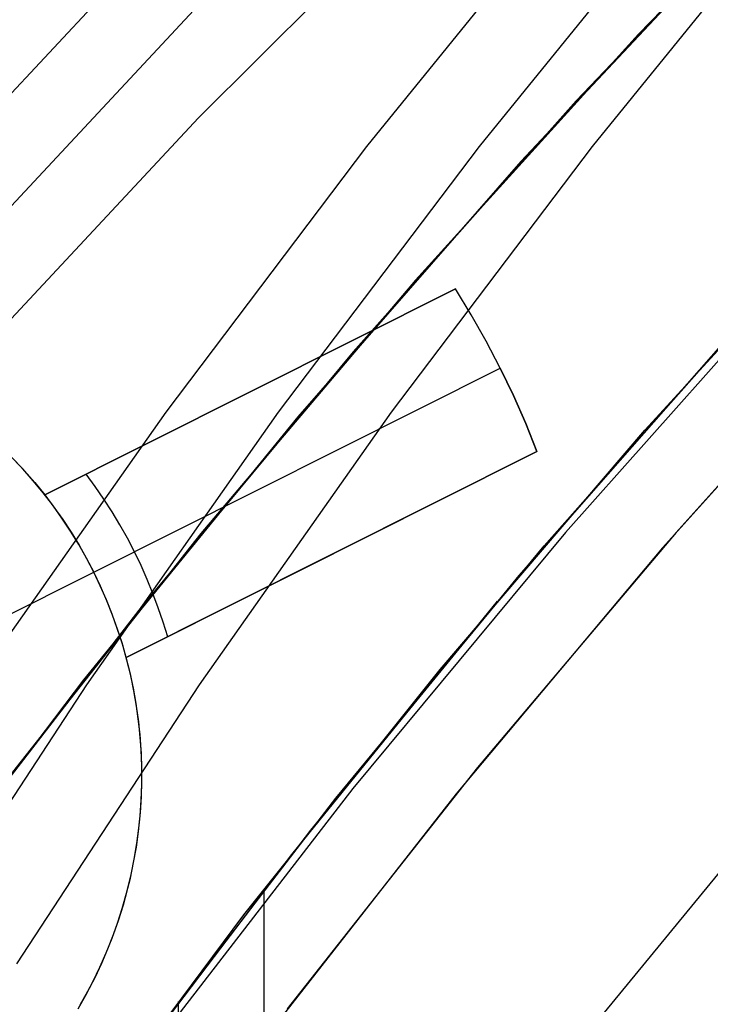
# Model space of a CAD drawing. Header units: millimetres. Extents: x 6038 to 7358, y -8545 to -7225.
# Tile 95 of 256: x 6655.85 to 6659.65, y -7853.32 to -7847.91. Entities that reach past the tile are written whole.
import ezdxf

# ---------------------------------------------------------------- set-up
doc = ezdxf.new("R2010")
doc.units = ezdxf.units.MM
doc.layers.add('color', color=7, linetype='Continuous')

msp = doc.modelspace()

# ---------------------------------------------------------------- linework, layer by layer
at = {"color": 7, "true_color": 0xffffff}
for p, q in [((6660.5241, -7846.6827, 67.1), (6659.2533, -7847.9909, 67.1)), ((6660.5241, -7846.6827, 67.1), (6659.2533, -7847.9909, 67.1)), ((6660.1851, -7847.0231, 64.0911), (6658.9119, -7848.3579, 64.0911)), ((6660.1851, -7847.0231, 64.0911), (6658.9119, -7848.3579, 64.0911)), ((6656.8358, -7848.4512, 77.1991), (6658.126, -7847.1625, 77.4966)), ((6656.8358, -7848.4512, 77.1991), (6658.126, -7847.1625, 77.4966)), ((6657.7614, -7848.6084, 59.4753), (6658.9139, -7847.189, 59.7414)), ((6657.7614, -7848.6084, 59.4753), (6658.9139, -7847.189, 59.7414)), ((6658.3801, -7848.6084, 56.7958), (6659.5325, -7847.189, 57.0619)), ((6660.1511, -7847.189, 54.3823), (6658.9987, -7848.6084, 54.1163)), ((6660.1511, -7847.189, 54.3823), (6658.9987, -7848.6084, 54.1163)), ((6656.8358, -7847.2139, 71.8401), (6655.5918, -7848.545, 71.5328)), ((6656.8358, -7847.2139, 71.8401), (6655.5918, -7848.545, 71.5328)), ((6659.883, -7847.3315, 65.5955), (6658.6081, -7848.6905, 65.5955)), ((6655.5918, -7849.1636, 74.2123), (6656.8358, -7847.8325, 74.5196)), ((6659.2533, -7847.9909, 67.1), (6658.0278, -7849.3415, 67.1)), ((6659.2533, -7847.9909, 67.1), (6658.0278, -7849.3415, 67.1)), ((6658.9119, -7848.3579, 64.0911), (6657.6855, -7849.7357, 64.0911)), ((6658.9119, -7848.3579, 64.0911), (6657.6855, -7849.7357, 64.0911)), ((6655.5918, -7849.7822, 76.8918), (6656.8358, -7848.4512, 77.1991)), ((6655.5918, -7849.7822, 76.8918), (6656.8358, -7848.4512, 77.1991)), ((6656.6572, -7850.0676, 59.2204), (6657.7614, -7848.6084, 59.4753)), ((6656.6572, -7850.0676, 59.2204), (6657.7614, -7848.6084, 59.4753)), ((6657.2758, -7850.0676, 56.5409), (6658.3801, -7848.6084, 56.7958)), ((6658.9987, -7848.6084, 54.1163), (6657.8944, -7850.0676, 53.8613)), ((6658.9987, -7848.6084, 54.1163), (6657.8944, -7850.0676, 53.8613)), ((6658.6081, -7848.6905, 65.5955), (6657.3812, -7850.0929, 65.5955)), ((6659.2891, -7850.1671, 70.0941), (6660.4577, -7848.8906, 70.3888)), ((6659.2891, -7850.1671, 70.0941), (6660.4577, -7848.8906, 70.3888)), ((6658.0278, -7849.3415, 67.1), (6656.849, -7850.733, 67.1)), ((6658.0278, -7849.3415, 67.1), (6656.849, -7850.733, 67.1)), ((6660.0702, -7849.3605, 78.0023), (6658.8527, -7850.7277, 77.6867)), ((6660.0702, -7849.3605, 78.0023), (6658.8527, -7850.7277, 77.6867)), ((6658.7351, -7850.8018, 88.1), (6659.9275, -7849.4558, 88.1)), ((6658.7351, -7850.8018, 88.1), (6659.9275, -7849.4558, 88.1)), ((6660.5668, -7849.5014, 62.1), (6659.3864, -7850.8128, 62.1)), ((6660.5668, -7849.5014, 62.1), (6659.3864, -7850.8128, 62.1)), ((6660.5928, -7849.4735, 62.1), (6659.4605, -7850.7278, 62.1)), ((6659.7886, -7849.6078, 67.1), (6658.5959, -7850.9651, 67.1)), ((6659.7886, -7849.6078, 67.1), (6658.5959, -7850.9651, 67.1)), ((6657.6855, -7849.7357, 64.0911), (6656.5072, -7851.155, 64.0911)), ((6657.6855, -7849.7357, 64.0911), (6656.5072, -7851.155, 64.0911)), ((6655.6024, -7851.5649, 58.9769), (6656.6572, -7850.0676, 59.2204)), ((6655.6024, -7851.5649, 58.9769), (6656.6572, -7850.0676, 59.2204)), ((6657.3812, -7850.0929, 65.5955), (6656.2038, -7851.5372, 65.5955)), ((6656.221, -7851.5649, 56.2973), (6657.2758, -7850.0676, 56.5409)), ((6657.8944, -7850.0676, 53.8613), (6656.8396, -7851.5649, 53.6178)), ((6657.8944, -7850.0676, 53.8613), (6656.8396, -7851.5649, 53.6178)), ((6658.1644, -7851.4804, 69.7909), (6659.2891, -7850.1671, 70.0941)), ((6658.1644, -7851.4804, 69.7909), (6659.2891, -7850.1671, 70.0941)), ((6656.849, -7850.733, 67.1), (6655.7182, -7852.1638, 67.1)), ((6656.849, -7850.733, 67.1), (6655.7182, -7852.1638, 67.1)), ((6658.8527, -7850.7277, 77.6867), (6657.684, -7852.1347, 77.3618)), ((6658.8527, -7850.7277, 77.6867), (6657.684, -7852.1347, 77.3618)), ((6659.4605, -7850.7278, 62.1), (6658.3699, -7852.0184, 62.1)), ((6657.5898, -7852.1882, 88.1), (6658.7351, -7850.8018, 88.1)), ((6657.5898, -7852.1882, 88.1), (6658.7351, -7850.8018, 88.1)), ((6659.3864, -7850.8128, 62.1), (6658.2515, -7852.1638, 62.1)), ((6659.3864, -7850.8128, 62.1), (6658.2515, -7852.1638, 62.1)), ((6658.5959, -7850.9651, 67.1), (6657.4511, -7852.3629, 67.1)), ((6658.5959, -7850.9651, 67.1), (6657.4511, -7852.3629, 67.1)), ((6658.4768, -7851.106, 77.6), (6657.3459, -7852.4964, 77.6)), ((6656.5072, -7851.155, 64.0911), (6655.3785, -7852.6139, 64.0911)), ((6656.5072, -7851.155, 64.0911), (6655.3785, -7852.6139, 64.0911)), ((6657.0848, -7852.8293, 69.4795), (6658.1644, -7851.4804, 69.7909)), ((6657.0848, -7852.8293, 69.4795), (6658.1644, -7851.4804, 69.7909)), ((6656.2038, -7851.5372, 65.5955), (6655.0773, -7853.0215, 65.5955)), ((6655.217, -7853.0985, 56.0655), (6656.221, -7851.5649, 56.2973)), ((6656.8396, -7851.5649, 53.6178), (6655.8356, -7853.0985, 53.386)), ((6656.8396, -7851.5649, 53.6178), (6655.8356, -7853.0985, 53.386)), ((6658.3699, -7852.0184, 62.1), (6657.3222, -7853.3441, 62.1)), ((6657.684, -7852.1347, 77.3618), (6656.5656, -7853.5799, 77.0282)), ((6657.684, -7852.1347, 77.3618), (6656.5656, -7853.5799, 77.0282)), ((6658.2515, -7852.1638, 62.1), (6657.1636, -7853.5528, 62.1)), ((6658.2515, -7852.1638, 62.1), (6657.1636, -7853.5528, 62.1)), ((6656.493, -7853.6132, 88.1), (6657.5898, -7852.1882, 88.1)), ((6656.493, -7853.6132, 88.1), (6657.5898, -7852.1882, 88.1)), ((6659.9589, -7852.2779, 103.0637), (6659.0648, -7853.3644, 103.0637)), ((6659.9589, -7852.2779, 103.0637), (6659.0648, -7853.3644, 103.0637)), ((6657.4511, -7852.3629, 67.1), (6656.3553, -7853.7996, 67.1)), ((6657.4511, -7852.3629, 67.1), (6656.3553, -7853.7996, 67.1)), ((6657.3459, -7852.4964, 77.6), (6656.2635, -7853.9248, 77.6)), ((6657.1964, -7917.2996, 62.3173), (6657.1964, -7852.6877, 77.2342)), ((6656.0515, -7854.2121, 69.1602), (6657.0848, -7852.8293, 69.4795)), ((6656.0515, -7854.2121, 69.1602), (6657.0848, -7852.8293, 69.4795)), ((6656.7238, -7853.3048, 69.3697), (6656.7238, -7900.3551, 58.5073))]:
    msp.add_line(p, q, dxfattribs=at)
at = {"layer": 'color', "color": 254, "true_color": 0xcad1ee}
for p, q in [((6658.2481, -7849.3903, 28.2), (6655.9903, -7850.5218, 28.2)), ((6658.2481, -7849.3903, 28.2), (6655.9903, -7850.5218, 28.2)), ((6655.9903, -7850.5218, 22.3699), (6658.2481, -7849.3903, 26.7)), ((6655.9903, -7850.5218, 22.3699), (6658.2481, -7849.3903, 26.7)), ((6658.3351, -7849.5328, 28.2), (6658.2481, -7849.3903, 28.2)), ((6658.2481, -7849.3903, 26.7), (6658.2481, -7849.3903, 28.2)), ((6658.2481, -7849.3903, 26.7), (6658.2481, -7849.3903, 28.2)), ((6658.3351, -7849.5328, 26.7), (6658.2481, -7849.3903, 26.7)), ((6658.3351, -7849.5328, 28.2), (6658.2481, -7849.3903, 28.2)), ((6658.3351, -7849.5328, 27.45), (6658.2481, -7849.3903, 27.45)), ((6658.3351, -7849.5328, 26.7), (6658.2481, -7849.3903, 26.7)), ((6658.4173, -7849.6781, 28.2), (6658.3351, -7849.5328, 28.2)), ((6658.4173, -7849.6781, 26.7), (6658.3351, -7849.5328, 26.7)), ((6658.4173, -7849.6781, 28.2), (6658.3351, -7849.5328, 28.2)), ((6658.4173, -7849.6781, 27.45), (6658.3351, -7849.5328, 27.45)), ((6658.4173, -7849.6781, 26.7), (6658.3351, -7849.5328, 26.7)), ((6658.4945, -7849.826, 28.2), (6658.4173, -7849.6781, 28.2)), ((6658.4945, -7849.826, 26.7), (6658.4173, -7849.6781, 26.7)), ((6658.4945, -7849.826, 28.2), (6658.4173, -7849.6781, 28.2)), ((6658.4945, -7849.826, 27.45), (6658.4173, -7849.6781, 27.45)), ((6658.4945, -7849.826, 26.7), (6658.4173, -7849.6781, 26.7)), ((6655.9903, -7850.5218, 25.2849), (6657.5137, -7849.7584, 25.2849)), ((6656.2595, -7850.9462, 22.3699), (6658.4945, -7849.826, 26.7)), ((6656.2595, -7850.9462, 22.3699), (6658.4945, -7849.826, 26.7)), ((6658.5668, -7849.9765, 26.7), (6658.4945, -7849.826, 26.7)), ((6658.4945, -7849.826, 26.7), (6658.4945, -7849.826, 28.2)), ((6658.4945, -7849.826, 28.2), (6658.5668, -7849.9765, 28.2)), ((6658.5668, -7849.9765, 27.45), (6658.4945, -7849.826, 27.45)), ((6658.5668, -7849.9765, 26.7), (6658.4945, -7849.826, 26.7)), ((6658.4945, -7849.826, 28.2), (6658.5668, -7849.9765, 28.2)), ((6658.4945, -7849.826, 26.7), (6658.4945, -7849.826, 28.2)), ((6657.1192, -7849.956, 28.2), (6657.1192, -7849.956, 24.5266)), ((6658.6341, -7850.1293, 26.7), (6658.5668, -7849.9765, 26.7)), ((6658.5668, -7849.9765, 28.2), (6658.6341, -7850.1293, 28.2)), ((6658.6341, -7850.1293, 27.45), (6658.5668, -7849.9765, 27.45)), ((6658.6341, -7850.1293, 26.7), (6658.5668, -7849.9765, 26.7)), ((6658.5668, -7849.9765, 28.2), (6658.6341, -7850.1293, 28.2)), ((6658.6962, -7850.2843, 26.7), (6658.6341, -7850.1293, 26.7)), ((6658.6341, -7850.1293, 28.2), (6658.6962, -7850.2843, 28.2)), ((6658.6962, -7850.2843, 27.45), (6658.6341, -7850.1293, 27.45)), ((6658.6962, -7850.2843, 26.7), (6658.6341, -7850.1293, 26.7)), ((6658.6341, -7850.1293, 28.2), (6658.6962, -7850.2843, 28.2)), ((6655.8694, -7850.3791, 19.7), (6655.81, -7850.3165, 19.7)), ((6655.8694, -7850.3791, 19.7), (6655.81, -7850.3165, 19.7)), ((6655.8194, -7850.326, 28.2), (6655.8786, -7850.3893, 28.2)), ((6655.8786, -7850.3893, 23.95), (6655.8194, -7850.326, 23.95)), ((6655.8194, -7850.326, 28.2), (6655.8786, -7850.3893, 28.2)), ((6658.6962, -7850.2843, 26.7), (6656.4384, -7851.4158, 22.3699)), ((6656.4384, -7851.4158, 28.2), (6658.6962, -7850.2843, 28.2)), ((6656.4384, -7851.4158, 28.2), (6658.6962, -7850.2843, 28.2)), ((6658.6962, -7850.2843, 26.7), (6656.4384, -7851.4158, 22.3699)), ((6658.6962, -7850.2843, 28.2), (6658.6962, -7850.2843, 26.7)), ((6658.6962, -7850.2843, 28.2), (6658.6962, -7850.2843, 26.7)), ((6655.9265, -7850.4438, 19.7), (6655.8694, -7850.3791, 19.7)), ((6655.9265, -7850.4438, 19.7), (6655.8694, -7850.3791, 19.7)), ((6655.8786, -7850.3893, 28.2), (6655.9356, -7850.4546, 28.2)), ((6655.9356, -7850.4546, 23.95), (6655.8786, -7850.3893, 23.95)), ((6655.8786, -7850.3893, 28.2), (6655.9356, -7850.4546, 28.2)), ((6656.2676, -7850.4753, 22.8029), (6656.2181, -7850.4077, 22.8029)), ((6655.9814, -7850.5104, 19.7), (6655.9265, -7850.4438, 19.7)), ((6655.9814, -7850.5104, 19.7), (6655.9265, -7850.4438, 19.7)), ((6655.9356, -7850.4546, 28.2), (6655.9903, -7850.5218, 28.2)), ((6655.9903, -7850.5218, 23.95), (6655.9356, -7850.4546, 23.95)), ((6655.9356, -7850.4546, 28.2), (6655.9903, -7850.5218, 28.2)), ((6656.315, -7850.5444, 22.8029), (6656.2676, -7850.4753, 22.8029)), ((6656.0339, -7850.5789, 19.7), (6655.9814, -7850.5104, 19.7)), ((6656.0339, -7850.5789, 19.7), (6655.9814, -7850.5104, 19.7)), ((6655.9903, -7850.5218, 28.2), (6655.9903, -7850.5218, 22.3699)), ((6655.9903, -7850.5218, 22.3699), (6656.0411, -7850.5886, 22.3699)), ((6655.9903, -7850.5218, 28.2), (6655.9903, -7850.5218, 22.3699)), ((6655.9903, -7850.5218, 22.3699), (6656.0411, -7850.5886, 22.3699)), ((6656.3603, -7850.6148, 22.8029), (6656.315, -7850.5444, 22.8029)), ((6656.0841, -7850.6492, 19.7), (6656.0339, -7850.5789, 19.7)), ((6656.0841, -7850.6492, 19.7), (6656.0339, -7850.5789, 19.7)), ((6656.0411, -7850.5886, 22.3699), (6656.0895, -7850.6571, 22.3699)), ((6656.0411, -7850.5886, 22.3699), (6656.0895, -7850.6571, 22.3699)), ((6656.1317, -7850.7211, 19.7), (6656.0841, -7850.6492, 19.7)), ((6656.1317, -7850.7211, 19.7), (6656.0841, -7850.6492, 19.7)), ((6656.4034, -7850.6867, 22.8029), (6656.3603, -7850.6148, 22.8029)), ((6656.4384, -7851.4158, 25.2849), (6657.9617, -7850.6524, 25.2849)), ((6656.0895, -7850.6571, 22.3699), (6656.1356, -7850.7272, 22.3699)), ((6656.0895, -7850.6571, 22.3699), (6656.1356, -7850.7272, 22.3699)), ((6656.4444, -7850.7598, 22.8029), (6656.4034, -7850.6867, 22.8029)), ((6656.1769, -7850.7946, 19.7), (6656.1317, -7850.7211, 19.7)), ((6656.1769, -7850.7946, 19.7), (6656.1317, -7850.7211, 19.7)), ((6656.1356, -7850.7272, 22.3699), (6656.1794, -7850.7988, 22.3699)), ((6656.1356, -7850.7272, 22.3699), (6656.1794, -7850.7988, 22.3699)), ((6656.4831, -7850.8341, 22.8029), (6656.4444, -7850.7598, 22.8029)), ((6656.2195, -7850.8697, 19.7), (6656.1769, -7850.7946, 19.7)), ((6656.2195, -7850.8697, 19.7), (6656.1769, -7850.7946, 19.7)), ((6656.1794, -7850.7988, 22.3699), (6656.2207, -7850.8718, 22.3699)), ((6656.1794, -7850.7988, 22.3699), (6656.2207, -7850.8718, 22.3699)), ((6656.2595, -7850.9462, 19.7), (6656.2195, -7850.8697, 19.7)), ((6656.2595, -7850.9462, 19.7), (6656.2195, -7850.8697, 19.7)), ((6656.5195, -7850.9096, 22.8029), (6656.4831, -7850.8341, 22.8029)), ((6657.5673, -7850.85, 24.5266), (6657.5673, -7850.85, 28.2)), ((6656.2207, -7850.8718, 22.3699), (6656.2595, -7850.9462, 22.3699)), ((6656.2207, -7850.8718, 22.3699), (6656.2595, -7850.9462, 22.3699)), ((6656.5535, -7850.9862, 22.8029), (6656.5195, -7850.9096, 22.8029)), ((6655.142, -7851.5062, 19.7), (6656.2595, -7850.9462, 19.7)), ((6656.2595, -7850.9462, 22.3699), (6656.2595, -7850.9462, 19.7)), ((6656.2958, -7851.0218, 22.3699), (6656.2595, -7850.9462, 22.3699)), ((6656.2595, -7850.9462, 22.3699), (6656.2595, -7850.9462, 19.7)), ((6656.2958, -7851.0218, 22.3699), (6656.2595, -7850.9462, 22.3699)), ((6656.2969, -7851.024, 19.7), (6656.2595, -7850.9462, 19.7)), ((6656.2969, -7851.024, 19.7), (6656.2595, -7850.9462, 19.7)), ((6656.3296, -7851.0986, 22.3699), (6656.2958, -7851.0218, 22.3699)), ((6656.3296, -7851.0986, 22.3699), (6656.2958, -7851.0218, 22.3699)), ((6656.3315, -7851.103, 19.7), (6656.2969, -7851.024, 19.7)), ((6656.3315, -7851.103, 19.7), (6656.2969, -7851.024, 19.7)), ((6656.5853, -7851.0637, 22.8029), (6656.5535, -7850.9862, 22.8029)), ((6656.6146, -7851.1422, 22.8029), (6656.5853, -7851.0637, 22.8029)), ((6656.3608, -7851.1765, 22.3699), (6656.3296, -7851.0986, 22.3699)), ((6656.3608, -7851.1765, 22.3699), (6656.3296, -7851.0986, 22.3699)), ((6656.3633, -7851.1832, 19.7), (6656.3315, -7851.103, 19.7)), ((6656.3633, -7851.1832, 19.7), (6656.3315, -7851.103, 19.7)), ((6656.3893, -7851.2554, 22.3699), (6656.3608, -7851.1765, 22.3699)), ((6656.3893, -7851.2554, 22.3699), (6656.3608, -7851.1765, 22.3699)), ((6656.3924, -7851.2645, 19.7), (6656.3633, -7851.1832, 19.7)), ((6656.3924, -7851.2645, 19.7), (6656.3633, -7851.1832, 19.7)), ((6656.6416, -7851.2215, 22.8029), (6656.6146, -7851.1422, 22.8029)), ((6656.6661, -7851.3017, 22.8029), (6656.6416, -7851.2215, 22.8029)), ((6656.4152, -7851.3352, 22.3699), (6656.3893, -7851.2554, 22.3699)), ((6656.4152, -7851.3352, 22.3699), (6656.3893, -7851.2554, 22.3699)), ((6656.4187, -7851.3467, 19.7), (6656.3924, -7851.2645, 19.7)), ((6656.4187, -7851.3467, 19.7), (6656.3924, -7851.2645, 19.7)), ((6656.4384, -7851.4158, 22.3699), (6656.4152, -7851.3352, 22.3699)), ((6656.4384, -7851.4158, 22.3699), (6656.4152, -7851.3352, 22.3699)), ((6656.4421, -7851.4298, 19.7), (6656.4187, -7851.3467, 19.7)), ((6656.4421, -7851.4298, 19.7), (6656.4187, -7851.3467, 19.7)), ((6656.4593, -7851.4991, 28.2), (6656.4384, -7851.4158, 28.2)), ((6656.4384, -7851.4158, 22.3699), (6656.4384, -7851.4158, 28.2)), ((6656.4593, -7851.4991, 28.2), (6656.4384, -7851.4158, 28.2)), ((6656.4593, -7851.4991, 23.95), (6656.4384, -7851.4158, 23.95)), ((6656.4384, -7851.4158, 22.3699), (6656.4384, -7851.4158, 28.2)), ((6656.4626, -7851.5136, 19.7), (6656.4421, -7851.4298, 19.7)), ((6656.4626, -7851.5136, 19.7), (6656.4421, -7851.4298, 19.7)), ((6656.4774, -7851.5831, 28.2), (6656.4593, -7851.4991, 28.2)), ((6656.4774, -7851.5831, 28.2), (6656.4593, -7851.4991, 28.2)), ((6656.4774, -7851.5831, 23.95), (6656.4593, -7851.4991, 23.95)), ((6656.4803, -7851.5981, 19.7), (6656.4626, -7851.5136, 19.7)), ((6656.4803, -7851.5981, 19.7), (6656.4626, -7851.5136, 19.7)), ((6656.4925, -7851.6676, 28.2), (6656.4774, -7851.5831, 28.2)), ((6656.4925, -7851.6676, 28.2), (6656.4774, -7851.5831, 28.2)), ((6656.4925, -7851.6676, 23.95), (6656.4774, -7851.5831, 23.95)), ((6656.495, -7851.6831, 19.7), (6656.4803, -7851.5981, 19.7)), ((6656.495, -7851.6831, 19.7), (6656.4803, -7851.5981, 19.7)), ((6656.5047, -7851.7526, 28.2), (6656.4925, -7851.6676, 28.2)), ((6656.5047, -7851.7526, 28.2), (6656.4925, -7851.6676, 28.2)), ((6656.5047, -7851.7526, 23.95), (6656.4925, -7851.6676, 23.95)), ((6656.5067, -7851.7686, 19.7), (6656.495, -7851.6831, 19.7)), ((6656.5067, -7851.7686, 19.7), (6656.495, -7851.6831, 19.7)), ((6656.5141, -7851.838, 28.2), (6656.5047, -7851.7526, 28.2)), ((6656.5141, -7851.838, 28.2), (6656.5047, -7851.7526, 28.2)), ((6656.5141, -7851.838, 23.95), (6656.5047, -7851.7526, 23.95)), ((6656.5155, -7851.8545, 19.7), (6656.5067, -7851.7686, 19.7)), ((6656.5155, -7851.8545, 19.7), (6656.5067, -7851.7686, 19.7)), ((6656.5204, -7851.9236, 28.2), (6656.5141, -7851.838, 28.2)), ((6656.5204, -7851.9236, 28.2), (6656.5141, -7851.838, 28.2)), ((6656.5204, -7851.9236, 23.95), (6656.5141, -7851.838, 23.95)), ((6656.5213, -7851.9406, 19.7), (6656.5155, -7851.8545, 19.7)), ((6656.5213, -7851.9406, 19.7), (6656.5155, -7851.8545, 19.7)), ((6656.5239, -7852.0094, 28.2), (6656.5204, -7851.9236, 28.2)), ((6656.5239, -7852.0094, 28.2), (6656.5204, -7851.9236, 28.2)), ((6656.5239, -7852.0094, 23.95), (6656.5204, -7851.9236, 23.95)), ((6656.5242, -7852.0268, 19.7), (6656.5213, -7851.9406, 19.7)), ((6656.5242, -7852.0268, 19.7), (6656.5213, -7851.9406, 19.7)), ((6656.5243, -7852.0953, 28.2), (6656.5239, -7852.0094, 28.2)), ((6656.5243, -7852.0953, 28.2), (6656.5239, -7852.0094, 28.2)), ((6656.5243, -7852.0953, 23.95), (6656.5239, -7852.0094, 23.95)), ((6656.5241, -7852.1131, 19.7), (6656.5242, -7852.0268, 19.7)), ((6656.5241, -7852.1131, 19.7), (6656.5242, -7852.0268, 19.7)), ((6656.521, -7852.1994, 19.7), (6656.5241, -7852.1131, 19.7)), ((6656.521, -7852.1994, 19.7), (6656.5241, -7852.1131, 19.7)), ((6656.5219, -7852.1812, 28.2), (6656.5243, -7852.0953, 28.2)), ((6656.5219, -7852.1812, 28.2), (6656.5243, -7852.0953, 28.2)), ((6656.5219, -7852.1812, 23.95), (6656.5243, -7852.0953, 23.95)), ((6656.5149, -7852.2855, 19.7), (6656.521, -7852.1994, 19.7)), ((6656.5149, -7852.2855, 19.7), (6656.521, -7852.1994, 19.7)), ((6656.5164, -7852.2669, 28.2), (6656.5219, -7852.1812, 28.2)), ((6656.5164, -7852.2669, 28.2), (6656.5219, -7852.1812, 28.2)), ((6656.5164, -7852.2669, 23.95), (6656.5219, -7852.1812, 23.95)), ((6656.5081, -7852.3524, 28.2), (6656.5164, -7852.2669, 28.2)), ((6656.5081, -7852.3524, 28.2), (6656.5164, -7852.2669, 28.2)), ((6656.5081, -7852.3524, 23.95), (6656.5164, -7852.2669, 23.95)), ((6656.5058, -7852.3713, 19.7), (6656.5149, -7852.2855, 19.7)), ((6656.5058, -7852.3713, 19.7), (6656.5149, -7852.2855, 19.7)), ((6656.4938, -7852.4568, 19.7), (6656.5058, -7852.3713, 19.7)), ((6656.4938, -7852.4568, 19.7), (6656.5058, -7852.3713, 19.7)), ((6656.4968, -7852.4375, 28.2), (6656.5081, -7852.3524, 28.2)), ((6656.4968, -7852.4375, 28.2), (6656.5081, -7852.3524, 28.2)), ((6656.4968, -7852.4375, 23.95), (6656.5081, -7852.3524, 23.95)), ((6656.4826, -7852.5222, 28.2), (6656.4968, -7852.4375, 28.2)), ((6656.4826, -7852.5222, 28.2), (6656.4968, -7852.4375, 28.2)), ((6656.4826, -7852.5222, 23.95), (6656.4968, -7852.4375, 23.95)), ((6656.4789, -7852.5418, 19.7), (6656.4938, -7852.4568, 19.7)), ((6656.4789, -7852.5418, 19.7), (6656.4938, -7852.4568, 19.7)), ((6656.461, -7852.6262, 19.7), (6656.4789, -7852.5418, 19.7)), ((6656.461, -7852.6262, 19.7), (6656.4789, -7852.5418, 19.7)), ((6656.4655, -7852.6064, 28.2), (6656.4826, -7852.5222, 28.2)), ((6656.4655, -7852.6064, 28.2), (6656.4826, -7852.5222, 28.2)), ((6656.4655, -7852.6064, 23.95), (6656.4826, -7852.5222, 23.95)), ((6656.4402, -7852.71, 19.7), (6656.461, -7852.6262, 19.7)), ((6656.4402, -7852.71, 19.7), (6656.461, -7852.6262, 19.7)), ((6656.4455, -7852.6899, 28.2), (6656.4655, -7852.6064, 28.2)), ((6656.4455, -7852.6899, 28.2), (6656.4655, -7852.6064, 28.2)), ((6656.4455, -7852.6899, 23.95), (6656.4655, -7852.6064, 23.95)), ((6656.4226, -7852.7727, 28.2), (6656.4455, -7852.6899, 28.2)), ((6656.4226, -7852.7727, 28.2), (6656.4455, -7852.6899, 28.2)), ((6656.4226, -7852.7727, 23.95), (6656.4455, -7852.6899, 23.95)), ((6656.4166, -7852.793, 19.7), (6656.4402, -7852.71, 19.7)), ((6656.4166, -7852.793, 19.7), (6656.4402, -7852.71, 19.7)), ((6656.39, -7852.8751, 19.7), (6656.4166, -7852.793, 19.7)), ((6656.39, -7852.8751, 19.7), (6656.4166, -7852.793, 19.7)), ((6656.3969, -7852.8546, 28.2), (6656.4226, -7852.7727, 28.2)), ((6656.3969, -7852.8546, 28.2), (6656.4226, -7852.7727, 28.2)), ((6656.3969, -7852.8546, 23.95), (6656.4226, -7852.7727, 23.95)), ((6656.3685, -7852.9357, 28.2), (6656.3969, -7852.8546, 28.2)), ((6656.3685, -7852.9357, 28.2), (6656.3969, -7852.8546, 28.2)), ((6656.3685, -7852.9357, 23.95), (6656.3969, -7852.8546, 23.95)), ((6656.3607, -7852.9563, 19.7), (6656.39, -7852.8751, 19.7)), ((6656.3607, -7852.9563, 19.7), (6656.39, -7852.8751, 19.7)), ((6656.3286, -7853.0364, 19.7), (6656.3607, -7852.9563, 19.7)), ((6656.3286, -7853.0364, 19.7), (6656.3607, -7852.9563, 19.7)), ((6656.3372, -7853.0157, 28.2), (6656.3685, -7852.9357, 28.2)), ((6656.3372, -7853.0157, 28.2), (6656.3685, -7852.9357, 28.2)), ((6656.3372, -7853.0157, 23.95), (6656.3685, -7852.9357, 23.95)), ((6656.3032, -7853.0945, 28.2), (6656.3372, -7853.0157, 28.2)), ((6656.3032, -7853.0945, 28.2), (6656.3372, -7853.0157, 28.2)), ((6656.3032, -7853.0945, 23.95), (6656.3372, -7853.0157, 23.95)), ((6656.2938, -7853.1153, 19.7), (6656.3286, -7853.0364, 19.7)), ((6656.2938, -7853.1153, 19.7), (6656.3286, -7853.0364, 19.7)), ((6656.2562, -7853.193, 19.7), (6656.2938, -7853.1153, 19.7)), ((6656.2562, -7853.193, 19.7), (6656.2938, -7853.1153, 19.7)), ((6656.2666, -7853.1722, 28.2), (6656.3032, -7853.0945, 28.2)), ((6656.2666, -7853.1722, 28.2), (6656.3032, -7853.0945, 28.2)), ((6656.2666, -7853.1722, 23.95), (6656.3032, -7853.0945, 23.95)), ((6656.216, -7853.2694, 19.7), (6656.2562, -7853.193, 19.7)), ((6656.216, -7853.2694, 19.7), (6656.2562, -7853.193, 19.7)), ((6656.2273, -7853.2486, 28.2), (6656.2666, -7853.1722, 28.2)), ((6656.2273, -7853.2486, 28.2), (6656.2666, -7853.1722, 28.2)), ((6656.2273, -7853.2486, 23.95), (6656.2666, -7853.1722, 23.95)), ((6656.1854, -7853.3235, 28.2), (6656.2273, -7853.2486, 28.2)), ((6656.1854, -7853.3235, 28.2), (6656.2273, -7853.2486, 28.2)), ((6656.1854, -7853.3235, 23.95), (6656.2273, -7853.2486, 23.95)), ((6656.1731, -7853.3443, 19.7), (6656.216, -7853.2694, 19.7)), ((6656.1731, -7853.3443, 19.7), (6656.216, -7853.2694, 19.7))]:
    msp.add_line(p, q, dxfattribs=at)

doc.saveas('drawing.dxf')
